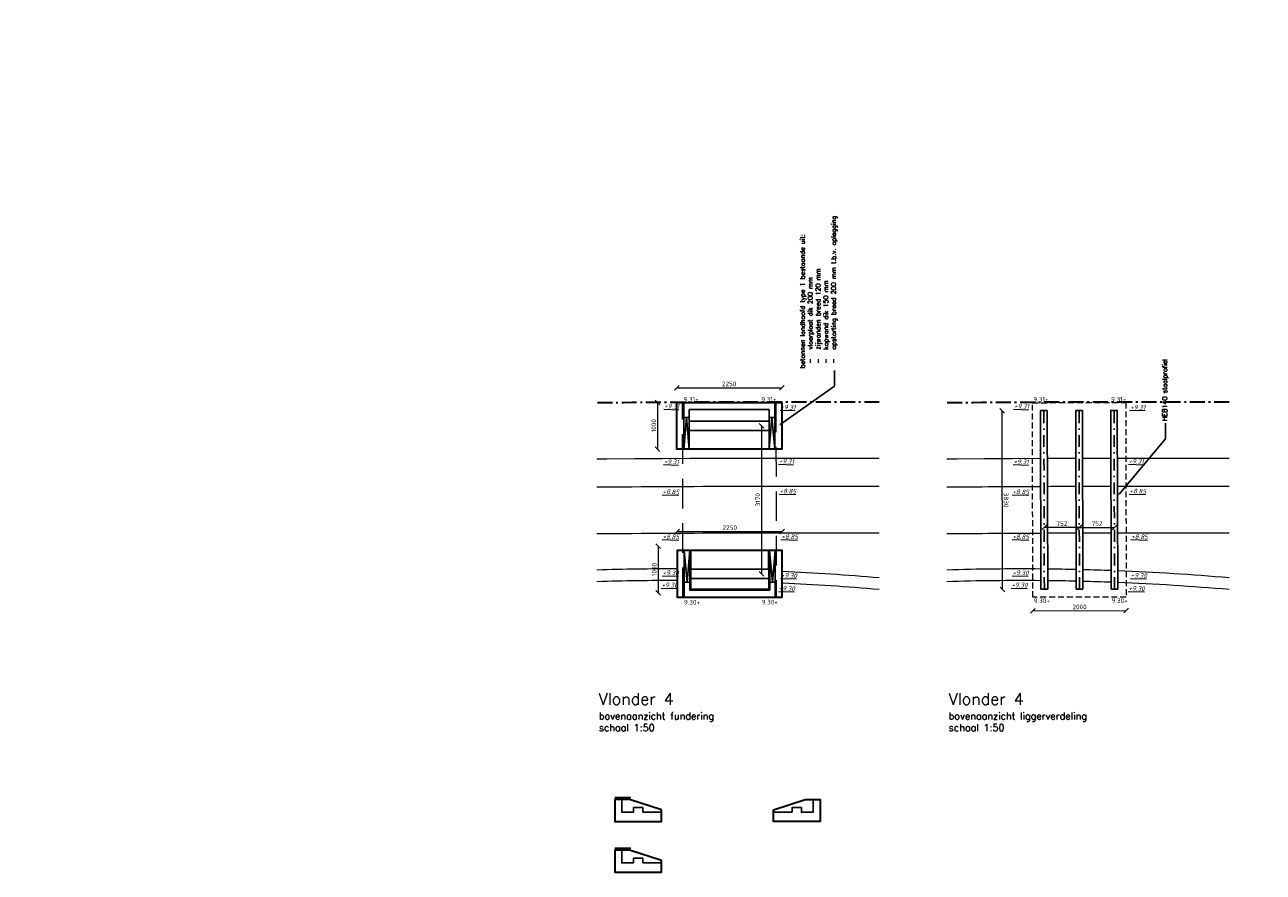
# Model space of a CAD drawing. Header units: metres. Extents: x -95462 to 707558, y 0 to 358316.
# Tile 40 of 50: x 321650 to 348192, y 77049 to 95215. Entities that reach past the tile are written whole.
import ezdxf
from ezdxf import colors
from ezdxf.entities.mleader import LeaderData, LeaderLine
from ezdxf.math import Vec2, Vec3

# ---------------------------------------------------------------- set-up
doc = ezdxf.new("R2010")
doc.units = ezdxf.units.M
doc.header["$LTSCALE"] = 20
for name, pattern in [('DASHDOT', [25.4, 12.7, -6.35, 0, -6.35]), ('HIDDEN', [9.525, 6.35, -3.175]), ('VH-OPSLUITBAND_120X250', [26, 16, -4, 2, -4])]:
    doc.linetypes.add(name, pattern=pattern)
for name, color, linetype, lineweight in [('B-RO-OG-HOOGTEPUNT-T18', 253, 'Continuous', 13), ('B-WE-GW-WATERGANG_GREPPEL_INSTEEK-G', 252, 'Continuous', 18), ('B-WE-GW-WATERGANG_SLOOT_BODEM-G', 252, 'Continuous', 18), ('B-WE-VH-VERHARDING_HALFVERHARDING-G', 253, 'Continuous', 18), ('N-WE-BC-BETONVORM_IN HET WERK GESTORT-G', 50, 'Continuous', 35), ('N-WE-BC-BETONVORM_OPLEGGING-G', 3, 'Continuous', 25), ('N-WE-BC-BETONVORM_TALUDVLEUGELS-G', 3, 'Continuous', 25), ('N-WE-BC-BETONVORM_VLOERPLAAT-G', 50, 'Continuous', 35), ('N-WE-HC-HOUTVORM-DEKDEEL-G', 1, 'Continuous', 18), ('N-WE-SC-STAALVORM_HEA 140-G', 140, 'Continuous', 25), ('N-WE-VH-KANTOPSLUITING_OPSLUITBAND_120X250-G', 150, 'VH-OPSLUITBAND_120X250', 35), ('TL00_hartlijnen staal', 220, 'DASHDOT', 25), ('X-XX-AL-AANPIJLING-M', 7, 'Continuous', 18), ('X-XX-AL-HOOGTELABEL-T25', 1, 'Continuous', 25), ('X-XX-AL-M', 7, 'Continuous', 18)]:
    doc.layers.add(name, color=color, linetype=linetype, lineweight=lineweight)
doc.layers.add('BL14_TALUD', color=11, linetype='Continuous')
doc.layers.add('tt00_tekst', color=7, linetype='Continuous')
doc.styles.add('NLCS-ISO', font='NLCS-ISO.ttf')
doc.styles.add('NLCS-ISO-M200-T18_CURSIEF', font='NLCS-ISO.ttf', dxfattribs={"oblique": 30, "height": 0.36})
doc.styles.add('ROMANS', font='romans.shx')
doc.dimstyles.new('NLCS RODOR-DIM-050mm$0', dxfattribs={"dimscale": 50, "dimtxt": 2, "dimasz": 2, "dimexe": 1.25, "dimexo": 0.625, "dimtad": 1, "dimdec": 0, "dimzin": 1, "dimdsep": 46, "dimtxsty": 'NLCS-ISO', "dimblk": 'OBLIQUE', "dimcen": 0, "dimse1": 1, "dimse2": 1, "dimclrd": 256, "dimclre": 1, "dimclrt": 256, "dimadec": 0, "dimazin": 0, "dimtfac": 1, "dimtdec": 0, "dimtmove": 0, "dimatfit": 0, "dimfxl": 1, "dimtolj": 1, "dimtzin": 0, "dimlwd": -1, "dimlwe": -1, "dimarcsym": 0})

# ---------------------------------------------------------------- blocks, each defined once
blk = doc.blocks.new('_Dot')
at = {"color": 0, "linetype": 'ByBlock', "lineweight": -2}
blk.add_line((-0.5, 0), (-1, 0), dxfattribs=at)
at = {"color": 0, "linetype": 'ByBlock', "const_width": 0.5}
blk.add_lwpolyline([(-0.25, 0, 1), (0.25, 0, 1)], format="xyb", close=True, dxfattribs=at)
blk = doc.blocks.new('_Oblique')
at = {"color": 0, "linetype": 'ByBlock', "lineweight": -2}
blk.add_line((-0.5, -0.5), (0.5, 0.5), dxfattribs=at)
blk = doc.blocks.new('*D283')
at = {"layer": 'Defpoints', "color": 0, "transparency": 16777216}
for p in [(343254, 83111), (345254, 83118), (345256, 82659)]:
    blk.add_point(p, dxfattribs=at)
at = {"layer": 'X-XX-AL-M', "transparency": 16777216}
blk.add_line((343256, 82652), (345256, 82659), dxfattribs=at)
at = {"layer": 'X-XX-AL-M', "transparency": 16777216, "xscale": 100, "yscale": 100, "zscale": 100}
for p, rotation in [((343256, 82652), 180.1849657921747), ((345256, 82659), 0.1849657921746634)]:
    blk.add_blockref('_Oblique', p, dxfattribs=dict(at, rotation=rotation))
at = {"layer": 'X-XX-AL-M', "transparency": 16777216, "insert": (344256, 82737), "char_height": 100, "attachment_point": 5, "rotation": 0.185, "style": 'NLCS-ISO'}
blk.add_mtext('\\A1;2000', dxfattribs=at)
blk = doc.blocks.new('*D284')
at = {"layer": 'Defpoints', "color": 0, "transparency": 16777216}
for p in [(342595, 86940), (345065, 86947), (345076, 83117)]:
    blk.add_point(p, dxfattribs=at)
at = {"layer": 'X-XX-AL-M', "transparency": 16777216}
blk.add_line((342605, 83111), (342595, 86940), dxfattribs=at)
at = {"layer": 'X-XX-AL-M', "transparency": 16777216, "xscale": 100, "yscale": 100, "zscale": 100}
for p, rotation in [((342595, 86940), 90.16031815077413), ((342605, 83111), 270.1603181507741)]:
    blk.add_blockref('_Oblique', p, dxfattribs=dict(at, rotation=rotation))
at = {"layer": 'X-XX-AL-M', "transparency": 16777216, "insert": (342681, 85026), "char_height": 100, "attachment_point": 5, "rotation": 270.1603, "style": 'NLCS-ISO'}
blk.add_mtext('\\A1;3830', dxfattribs=at)
blk = doc.blocks.new('*D285')
at = {"layer": 'Defpoints', "color": 0, "transparency": 16777216}
for p in [(344253, 84442), (343501, 83117), (344253, 83117)]:
    blk.add_point(p, dxfattribs=at)
at = {"layer": 'X-XX-AL-M', "transparency": 16777216}
blk.add_line((343501, 84442), (344253, 84442), dxfattribs=at)
at = {"layer": 'X-XX-AL-M', "transparency": 16777216, "xscale": 100, "yscale": 100, "zscale": 100, "rotation": 180}
blk.add_blockref('_Oblique', (343501, 84442), dxfattribs=at)
at = {"layer": 'X-XX-AL-M', "transparency": 16777216, "xscale": 100, "yscale": 100, "zscale": 100}
blk.add_blockref('_Oblique', (344253, 84442), dxfattribs=at)
at = {"layer": 'X-XX-AL-M', "transparency": 16777216, "insert": (343877, 84523), "char_height": 100, "attachment_point": 5, "style": 'NLCS-ISO'}
blk.add_mtext('\\A1;752', dxfattribs=at)
blk = doc.blocks.new('*D286')
at = {"layer": 'Defpoints', "color": 0, "transparency": 16777216}
for p in [(345006, 84440), (344253, 83117), (345006, 83117)]:
    blk.add_point(p, dxfattribs=at)
at = {"layer": 'X-XX-AL-M', "transparency": 16777216}
blk.add_line((344253, 84440), (345006, 84440), dxfattribs=at)
at = {"layer": 'X-XX-AL-M', "transparency": 16777216, "xscale": 100, "yscale": 100, "zscale": 100, "rotation": 180}
blk.add_blockref('_Oblique', (344253, 84440), dxfattribs=at)
at = {"layer": 'X-XX-AL-M', "transparency": 16777216, "xscale": 100, "yscale": 100, "zscale": 100}
blk.add_blockref('_Oblique', (345006, 84440), dxfattribs=at)
at = {"layer": 'X-XX-AL-M', "transparency": 16777216, "insert": (344629, 84521), "char_height": 100, "attachment_point": 5, "style": 'NLCS-ISO'}
blk.add_mtext('\\A1;752', dxfattribs=at)
blk = doc.blocks.new('*D327')
at = {"layer": 'Defpoints', "color": 0, "transparency": 16777216}
for p in [(337885, 84353), (335635, 83038), (337885, 83038)]:
    blk.add_point(p, dxfattribs=at)
at = {"layer": 'X-XX-AL-M', "transparency": 16777216}
blk.add_line((335635, 84353), (337885, 84353), dxfattribs=at)
at = {"layer": 'X-XX-AL-M', "transparency": 16777216, "xscale": 100, "yscale": 100, "zscale": 100, "rotation": 180}
blk.add_blockref('_Oblique', (335635, 84353), dxfattribs=at)
at = {"layer": 'X-XX-AL-M', "transparency": 16777216, "xscale": 100, "yscale": 100, "zscale": 100}
blk.add_blockref('_Oblique', (337885, 84353), dxfattribs=at)
at = {"layer": 'X-XX-AL-M', "transparency": 16777216, "insert": (336760, 84435), "char_height": 100, "attachment_point": 5, "style": 'NLCS-ISO'}
blk.add_mtext('\\A1;2250', dxfattribs=at)
blk = doc.blocks.new('*D328')
at = {"layer": 'Defpoints', "color": 0, "transparency": 16777216}
for p in [(337885, 84038), (335225, 83038), (337885, 83038)]:
    blk.add_point(p, dxfattribs=at)
at = {"layer": 'X-XX-AL-M', "transparency": 16777216}
blk.add_line((335225, 84038), (335225, 83038), dxfattribs=at)
at = {"layer": 'X-XX-AL-M', "transparency": 16777216, "xscale": 100, "yscale": 100, "zscale": 100}
for p, rotation in [((335225, 84038), 90), ((335225, 83038), 270)]:
    blk.add_blockref('_Oblique', p, dxfattribs=dict(at, rotation=rotation))
at = {"layer": 'X-XX-AL-M', "transparency": 16777216, "insert": (335144, 83538), "char_height": 100, "attachment_point": 5, "rotation": 90, "style": 'NLCS-ISO'}
blk.add_mtext('\\A1;1000', dxfattribs=at)
blk = doc.blocks.new('*D329')
at = {"layer": 'Defpoints', "color": 0, "transparency": 16777216}
for p in [(337872, 87435), (335622, 86120), (337872, 86120)]:
    blk.add_point(p, dxfattribs=at)
at = {"layer": 'X-XX-AL-M', "transparency": 16777216}
blk.add_line((335622, 87435), (337872, 87435), dxfattribs=at)
at = {"layer": 'X-XX-AL-M', "transparency": 16777216, "xscale": 100, "yscale": 100, "zscale": 100, "rotation": 180}
blk.add_blockref('_Oblique', (335622, 87435), dxfattribs=at)
at = {"layer": 'X-XX-AL-M', "transparency": 16777216, "xscale": 100, "yscale": 100, "zscale": 100}
blk.add_blockref('_Oblique', (337872, 87435), dxfattribs=at)
at = {"layer": 'X-XX-AL-M', "transparency": 16777216, "insert": (336747, 87517), "char_height": 100, "attachment_point": 5, "style": 'NLCS-ISO'}
blk.add_mtext('\\A1;2250', dxfattribs=at)
blk = doc.blocks.new('*D330')
at = {"layer": 'Defpoints', "color": 0, "transparency": 16777216}
for p in [(337872, 87120), (335212, 86120), (337872, 86120)]:
    blk.add_point(p, dxfattribs=at)
at = {"layer": 'X-XX-AL-M', "transparency": 16777216}
blk.add_line((335212, 87120), (335212, 86120), dxfattribs=at)
at = {"layer": 'X-XX-AL-M', "transparency": 16777216, "xscale": 100, "yscale": 100, "zscale": 100}
for p, rotation in [((335212, 87120), 90), ((335212, 86120), 270)]:
    blk.add_blockref('_Oblique', p, dxfattribs=dict(at, rotation=rotation))
at = {"layer": 'X-XX-AL-M', "transparency": 16777216, "insert": (335131, 86620), "char_height": 100, "attachment_point": 5, "rotation": 90, "style": 'NLCS-ISO'}
blk.add_mtext('\\A1;1000', dxfattribs=at)
blk = doc.blocks.new('*D453')
at = {"layer": 'Defpoints', "color": 0, "transparency": 16777216}
for p in [(336747, 86618), (336759, 83447), (337442, 83447)]:
    blk.add_point(p, dxfattribs=at)
at = {"layer": 'X-XX-AL-M', "transparency": 16777216}
blk.add_line((337442, 86618), (337442, 83447), dxfattribs=at)
at = {"layer": 'X-XX-AL-M', "transparency": 16777216, "xscale": 100, "yscale": 100, "zscale": 100}
for p, rotation in [((337442, 86618), 90), ((337442, 83447), 270)]:
    blk.add_blockref('_Oblique', p, dxfattribs=dict(at, rotation=rotation))
at = {"layer": 'X-XX-AL-M', "transparency": 16777216, "insert": (337360, 85033), "char_height": 100, "attachment_point": 5, "rotation": 90, "style": 'NLCS-ISO'}
blk.add_mtext('\\A1;3170', dxfattribs=at)

msp = doc.modelspace()

# ---------------------------------------------------------------- linework, layer by layer
at = {"layer": 'B-WE-GW-WATERGANG_GREPPEL_INSTEEK-G', "ltscale": 2, "flags": 128}
for points in [[(333913.803, 85908.705), (334123.19, 85910.414), (334719.982, 85914.619), (335316.773, 85918.16), (335913.56, 85921.037), (336510.344, 85923.25), (337107.122, 85924.799), (337703.894, 85925.684), (338300.659, 85925.905), (338897.415, 85925.462), (339494.161, 85924.355), (339963.287, 85922.963)], [(341411.72, 85908.705), (341621.107, 85910.414), (342217.899, 85914.619), (342814.69, 85918.16), (343411.477, 85921.037), (343422.306, 85921.077)], [(343563.418, 85921.6), (344008.261, 85923.25), (344177.465, 85923.689)], [(344317.483, 85924.052), (344605.039, 85924.799), (344927.798, 85925.277)], [(345067.801, 85925.485), (345201.811, 85925.684), (345798.575, 85925.905), (346395.331, 85925.462), (346992.078, 85924.355), (347461.204, 85922.963)]]:
    msp.add_lwpolyline(points, dxfattribs=at)
for points in [[(335633.68, 83550.211, 0.008262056), (333913.803, 83526.286)], [(339963.287, 83358.469, 0.010010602), (337883.81, 83495.665, 0.010010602)], [(343427.774, 83548.594, 0.009684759), (341411.72, 83526.286)], [(344182.293, 83536.859, 0.002934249), (343571.475, 83547.203)], [(344934.411, 83514.265, 0.002941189), (344322.362, 83533.475)], [(347461.204, 83358.469, 0.011488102), (345074.43, 83508.857, 0.011488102)]]:
    msp.add_lwpolyline(points, format="xyb", dxfattribs=at)
at = {"layer": 'B-WE-GW-WATERGANG_SLOOT_BODEM-G'}
for points in [[(333913.803, 85307.573, -0.002821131), (339963.287, 85322.414, -0.002821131)], [(341411.72, 85307.573, -0.000938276), (343423.691, 85320.085, -0.000938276)], [(343565.457, 85320.682, -0.000285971), (344178.681, 85322.832)], [(344318.71, 85323.225, -0.00028481), (344929.446, 85324.509)], [(345069.449, 85324.706, -0.001115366), (347461.204, 85322.414)], [(333913.803, 84307.54, -0.002826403), (339963.287, 84322.409, -0.002826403)], [(341411.72, 84307.54, -0.000941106), (343425.996, 84320.086, -0.000941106)], [(343568.85, 84320.688, -0.000285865), (344180.703, 84322.834, -0.000285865)], [(344320.75, 84323.227, -0.00028567), (344932.189, 84324.513)], [(345072.192, 84324.709, -0.001116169), (347461.204, 84322.409)]]:
    msp.add_lwpolyline(points, format="xyb", dxfattribs=at)
at = {"layer": 'B-WE-VH-VERHARDING_HALFVERHARDING-G', "flags": 128}
for points in [[(335634.248, 83300.209, 0.00830469), (333913.803, 83276.17)], [(339963.287, 83107.539, 0.010056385), (337884.379, 83245.374, 0.010056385)], [(343428.351, 83298.581, 0.009734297), (341411.72, 83276.17)], [(344182.799, 83286.782, 0.002946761), (343572.324, 83297.178)], [(344935.097, 83264.065, 0.002956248), (344322.873, 83283.381)], [(347461.204, 83107.539, 0.011540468), (345075.116, 83258.629, 0.011540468)]]:
    msp.add_lwpolyline(points, format="xyb", dxfattribs=at)
at = {"layer": 'BL14_TALUD', "flags": 128}
for points in [[(334640.416, 78651.423), (334292.997, 78651.423)], [(334640.416, 77566.538), (334292.997, 77566.538)]]:
    msp.add_lwpolyline(points, dxfattribs=at)
at = {"layer": 'N-WE-BC-BETONVORM_IN HET WERK GESTORT-G', "flags": 128}
for points in [[(335292.997, 78383.423), (334611.997, 78608.423), (334452.497, 78608.423), (334292.997, 78608.423), (334292.997, 78333.423), (334292.997, 78133.423), (335292.997, 78133.423), (335292.997, 78383.423)], [(337693.078, 78383.423), (338374.078, 78608.423), (338533.578, 78608.423), (338693.078, 78608.423), (338693.078, 78333.423), (338693.078, 78133.423), (337693.078, 78133.423), (337693.078, 78383.423)], [(335292.997, 77298.538), (334611.997, 77523.538), (334452.497, 77523.538), (334292.997, 77523.538), (334292.997, 77248.538), (334292.997, 77048.538), (335292.997, 77048.538), (335292.997, 77298.538)]]:
    msp.add_lwpolyline(points, dxfattribs=at)
at = {"layer": 'N-WE-BC-BETONVORM_OPLEGGING-G', "flags": 128}
for points in [[(335892.087, 86717.762), (337602.087, 86717.762)], [(335892.087, 86517.762), (337602.087, 86517.762)], [(335903.695, 83543.555), (337613.691, 83547.446)], [(335904.151, 83343.555), (337614.146, 83347.447)]]:
    msp.add_lwpolyline(points, dxfattribs=at)
at = {"layer": 'N-WE-BC-BETONVORM_TALUDVLEUGELS-G'}
for p, q in [((335772.087, 86797.762), (335892.087, 86797.762)), ((337722.087, 86797.762), (337602.087, 86797.762)), ((335784.333, 83263.283), (335904.333, 83263.556)), ((337734.328, 83267.72), (337614.328, 83267.447))]:
    msp.add_line(p, q, dxfattribs=at)
at = {"layer": 'N-WE-BC-BETONVORM_TALUDVLEUGELS-G', "flags": 128}
for points in [[(335772.087, 86117.762), (335772.087, 87117.762), (337722.087, 87117.762), (337722.087, 86117.762)], [(335892.087, 86117.762), (335892.087, 86967.762), (337602.087, 86967.762), (337602.087, 86117.762)], [(335782.785, 83943.281), (335785.061, 82943.283), (337735.056, 82947.721), (337732.78, 83947.718)], [(335902.785, 83943.554), (335904.719, 83093.556), (337614.715, 83097.447), (337612.781, 83947.445)], [(335922.785, 83943.599), (335924.674, 83113.602), (337594.67, 83117.402), (337592.781, 83947.4)]]:
    msp.add_lwpolyline(points, dxfattribs=at)
at = {"layer": 'N-WE-BC-BETONVORM_TALUDVLEUGELS-G', "color": 1, "flags": 128}
for points in [[(335892.087, 86117.762), (335832.087, 86797.762), (335772.087, 86117.762)], [(337602.087, 86117.762), (337662.087, 86797.762), (337722.087, 86117.762)], [(335902.785, 83943.554), (335844.333, 83263.419), (335782.785, 83943.281)], [(337612.781, 83947.445), (337674.328, 83267.584), (337732.78, 83947.718)]]:
    msp.add_lwpolyline(points, dxfattribs=at)
at = {"layer": 'N-WE-BC-BETONVORM_TALUDVLEUGELS-G', "flags": 128}
for points in [[(334892.997, 78333.423), (334892.997, 78433.423), (334692.997, 78433.423), (334692.997, 78333.423), (334442.997, 78333.423), (334442.997, 78608.423), (334292.997, 78608.423), (334292.997, 78333.423), (334292.997, 78133.423), (335292.997, 78133.423), (335292.997, 78333.423)], [(338093.078, 78333.423), (338093.078, 78433.423), (338293.078, 78433.423), (338293.078, 78333.423), (338543.078, 78333.423), (338543.078, 78608.423), (338693.078, 78608.423), (338693.078, 78333.423), (338693.078, 78133.423), (337693.078, 78133.423), (337693.078, 78333.423)], [(334892.997, 77248.538), (334892.997, 77348.538), (334692.997, 77348.538), (334692.997, 77248.538), (334442.997, 77248.538), (334442.997, 77523.538), (334292.997, 77523.538), (334292.997, 77248.538), (334292.997, 77048.538), (335292.997, 77048.538), (335292.997, 77248.538)]]:
    msp.add_lwpolyline(points, close=True, dxfattribs=at)
at = {"layer": 'N-WE-BC-BETONVORM_VLOERPLAAT-G', "flags": 128}
for points in [[(337872.087, 87117.762), (337872.087, 86117.762), (335622.087, 86117.762), (335622.087, 87117.762)], [(337885.056, 82948.062), (337882.78, 83948.06), (335632.786, 83942.939), (335635.061, 82942.942)]]:
    msp.add_lwpolyline(points, close=True, dxfattribs=at)
at = {"layer": 'N-WE-HC-HOUTVORM-DEKDEEL-G', "linetype": 'HIDDEN', "ltscale": 5}
msp.add_lwpolyline([(337756.563, 82947.77), (335756.56, 82943.219), (335747.067, 87113.124), (337747.067, 87117.821)], close=True, dxfattribs=at)
at = {"layer": 'N-WE-HC-HOUTVORM-DEKDEEL-G', "linetype": 'HIDDEN'}
msp.add_lwpolyline([(345254.48, 82947.77), (343254.477, 82943.219), (343244.984, 87113.124), (345244.984, 87117.821)], close=True, dxfattribs=at)
at = {"layer": 'N-WE-SC-STAALVORM_HEA 140-G'}
for points in [[(343572.933, 83117.482), (343559.949, 86943.863), (343419.949, 86943.535), (343428.769, 83117.144)], [(344323.211, 83117.478), (344315.398, 86945.637), (344175.399, 86945.292), (344183.142, 83117.148)], [(344935.5, 83117.148), (344924.995, 86947.069), (345064.998, 86947.398), (345075.503, 83117.477)]]:
    msp.add_lwpolyline(points, close=True, dxfattribs=at)
at = {"layer": 'N-WE-VH-KANTOPSLUITING_OPSLUITBAND_120X250-G'}
for points in [[(339963.287, 87123.025, 0.002813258), (333913.803, 87108.819)], [(347461.204, 87123.025, 0.002813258), (341411.72, 87108.819)]]:
    msp.add_lwpolyline(points, format="xyb", dxfattribs=at)
at = {"layer": 'TL00_hartlijnen staal'}
for p, q in [((343500.851, 83117.313), (343489.949, 86943.699)), ((344253.177, 83117.313), (344245.399, 86945.465)), ((345005.502, 83117.313), (344994.999, 86947.225))]:
    msp.add_line(p, q, dxfattribs=at)

# ---------------------------------------------------------------- texts
at = {"layer": 'B-RO-OG-HOOGTEPUNT-T18', "style": 'NLCS-ISO-M200-T18_CURSIEF', "oblique": 15}
for s, p in [('%%U+9.31', (335349.232, 86992.94)), ('%%U+9.31', (337843.61, 86972.41)), ('%%U+9.31', (342847.148, 86992.94)), ('%%U+9.31', (345341.527, 86972.41)), ('%%U+9.31', (335342.11, 85805.269)), ('%%U+9.31', (337808.884, 85813.506)), ('%%U+9.31', (342840.027, 85805.269)), ('%%U+9.31', (345306.801, 85813.506)), ('%%U+8.85', (335316.39, 85158.665)), ('%%U+8.85', (337824.696, 85173.563)), ('%%U+8.85', (342814.307, 85158.665)), ('%%U+8.85', (345322.613, 85173.563)), ('%%U+8.85', (335316.39, 84197.368)), ('%%U+8.85', (337862.939, 84197.368)), ('%%U+8.85', (342814.307, 84197.368)), ('%%U+8.85', (345360.856, 84197.368)), ('%%U+9.30', (335318.829, 83422.995)), ('%%U+9.30', (337853.744, 83366.868)), ('%%U+9.30', (342816.746, 83422.995)), ('%%U+9.30', (345351.661, 83366.868)), ('%%U+9.30', (335296.743, 83161.251)), ('%%U+9.30', (337807.625, 83088.054)), ('%%U+9.30', (342794.659, 83161.251)), ('%%U+9.30', (345305.542, 83088.054))]:
    msp.add_text(s, height=100, rotation=358.285777, dxfattribs=at).set_placement(p)
at = {"layer": 'tt00_tekst', "char_height": 250, "width": 5688.91318, "attachment_point": 1, "style": 'ROMANS'}
for s, insert in [('\\pxt7;{\\C4;Vlonder 4\\P\\ptz;\\H0.6x;\\C3;bovenaanzicht fundering\\Pschaal 1:50}', (333952.66, 80889.517)), ('{\\C4;Vlonder 4\\P\\H0.6x;\\C3;bovenaanzicht liggerverdeling\\Pschaal 1:50}', (341450.577, 80889.517))]:
    msp.add_mtext(s, dxfattribs=dict(at, insert=insert))
at = {"layer": 'X-XX-AL-HOOGTELABEL-T25', "style": 'NLCS-ISO'}
for s, p in [('9.31+', (335768.334, 87134.156)), ('9.31+', (337434.544, 87136.971)), ('9.31+', (343266.251, 87134.156)), ('9.31+', (344932.461, 87136.971)), ('9.30+', (335778.14, 82785.021)), ('9.30+', (337444.35, 82787.835)), ('9.30+', (343275.644, 82818.402)), ('9.30+', (344941.854, 82821.216))]:
    msp.add_text(s, height=100, rotation=0.1210647, dxfattribs=at).set_placement(p)

# ---------------------------------------------------------------- dimensions: what is measured, and where the dimension line sits
at = {"layer": 'X-XX-AL-M'}
for p1, p2, distance, picture, middle in [((335622.083, 86119.728), (337872.083, 86119.728), 1315.672, '*D329', (336747.083, 87516.65)), ((337872.083, 87119.728), (337872.083, 86119.728), -2659.819, '*D330', (335131.014, 86619.728)), ((345075.715, 83117.478), (345064.998, 86947.398), 2470.476, '*D284', (342681.14, 85025.752)), ((335635.055, 83037.783), (337885.055, 83037.783), 1315.672, '*D327', (336760.055, 84434.705)), ((343500.851, 83117.313), (344253.177, 83117.313), 1324.192, '*D285', (343877.014, 84522.755)), ((344253.177, 83117.313), (345005.502, 83117.313), 1322.221, '*D286', (344629.339, 84520.784)), ((337885.055, 84037.783), (337885.055, 83037.783), -2659.819, '*D328', (335143.986, 83537.783)), ((343254.388, 83111.375), (345254.389, 83117.832), -458.894, '*D283', (344255.608, 82736.961))]:
    dim = msp.add_aligned_dim(p1=p1, p2=p2, distance=distance, dimstyle='NLCS RODOR-DIM-050mm$0', dxfattribs=at)
    dim.commit()
    dim.dimension.update_dxf_attribs({"geometry": picture, "text_midpoint": middle})
dim = msp.add_linear_dim(base=(337441.532, 83447.447), p1=(336747.087, 86617.762), p2=(336759.146, 83447.447), angle=90, dimstyle='NLCS RODOR-DIM-050mm$0', dxfattribs=at)
dim.commit()
dim.dimension.update_dxf_attribs({"geometry": '*D453', "text_midpoint": (337360.282, 85032.604)})

# ---------------------------------------------------------------- leaders
ml = msp.add_multileader_mtext('Standard')
ml.set_content('betonnen landhoofd type 1 bestaande uit:\\P\\pxi-3,l4,t4;-^Ivloerplaat dik 200 mm\\P-^Izijwanden breed 120 mm\\P-^Ikopwand dik 150 mm\\P-^Iopstorting breed 200 mm t.b.v. oplegging', color=2, style='ROMANS')
ml.set_leader_properties(color=1)
ml.build(insert=Vec2(0, 0))
ml.multileader.update_dxf_attribs({"has_dogleg": 0, "text_left_attachment_type": 3, "text_right_attachment_type": 3, "dogleg_length": 0.36, "arrow_head_size": 50, "scale": 50})
ctx = ml.context
ctx.base_point, ctx.scale, ctx.char_height, ctx.arrow_head_size, ctx.landing_gap_size, ctx.plane_origin, ctx.plane_x_axis, ctx.plane_y_axis = Vec3(339001.297, 87803.816), 50, 100, 50, 50, Vec3(339272.587, 86997.07), Vec3(0, 1), Vec3(-1, 0)
ctx.left_attachment, ctx.right_attachment = 3, 3
notes = []
notes.append((ctx, [(0, (1, 1, 0), (339001.297, 87785.816), (0, 1), 18, [(0, [(337796.614, 86615.084), (339001.297, 87466.958)], 0, [])])]))
ctx.mtext.insert, ctx.mtext.text_direction, ctx.mtext.rotation, ctx.mtext.flow_direction = Vec3(338267.964, 87853.816), Vec3(0, 1), 1.570796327, 5
ml = msp.add_multileader_mtext('Standard')
ml.set_content('HEB140 staalprofiel', color=2, style='ROMANS')
ml.set_leader_properties(color=1)
ml.build(insert=Vec2(0, 0))
ml.multileader.update_dxf_attribs({"has_dogleg": 0, "text_left_attachment_type": 3, "text_right_attachment_type": 3, "dogleg_length": 0.36, "arrow_head_size": 50, "scale": 50})
ctx = ml.context
ctx.base_point, ctx.scale, ctx.char_height, ctx.arrow_head_size, ctx.landing_gap_size, ctx.plane_origin, ctx.plane_x_axis, ctx.plane_y_axis = Vec3(346098.114, 86673.118), 50, 100, 50, 50, Vec3(346369.405, 85866.372), Vec3(0, 1), Vec3(-1, 0)
ctx.left_attachment, ctx.right_attachment = 3, 3
notes.append((ctx, [(0, (1, 1, 0), (346098.114, 86655.118), (0, 1), 18, [(0, [(345069.296, 85117.403), (346098.114, 86336.26)], 0, [])])]))
ctx.mtext.insert, ctx.mtext.text_direction, ctx.mtext.rotation, ctx.mtext.flow_direction = Vec3(346031.448, 86723.118), Vec3(0, 1), 1.570796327, 5
at = {"layer": 'X-XX-AL-AANPIJLING-M'}
ml = msp.add_multileader_mtext('Standard', dxfattribs=at)
ml.set_content('vlonderplank, GVK, afm. 255x40x2000 mm', color=2, style='ROMANS')
ml.set_leader_properties(color=1)
ml.set_arrow_properties(name='DOT')
ml.build(insert=Vec2(0, 0))
ml.multileader.update_dxf_attribs({"has_dogleg": 0, "text_left_attachment_type": 3, "text_right_attachment_type": 3, "dogleg_length": 0.36, "arrow_head_size": 50, "scale": 50})
ctx = ml.context
ctx.base_point, ctx.scale, ctx.char_height, ctx.arrow_head_size, ctx.landing_gap_size, ctx.plane_origin = Vec3(303830.251, 95137.965), 50, 100, 50, 50, Vec3(302459.79, 95137.965)
ctx.left_attachment, ctx.right_attachment = 3, 3
notes.append((ctx, [(0, (1, 1, 0), (303812.251, 95137.965), (1, 0), 18, [(0, [(300646.329, 95137.965)], 0, [])])]))
ctx.mtext.insert, ctx.mtext.width, ctx.mtext.flow_direction = Vec3(303880.251, 95204.632), 3960.4503, 5
ml = msp.add_multileader_mtext('Standard', dxfattribs=at)
ml.set_content('hoekprofiel, GVK, afm. 50x50x4 mm, kleur: grijs', color=2, style='ROMANS')
ml.set_leader_properties(color=1)
ml.set_arrow_properties(name='DOT')
ml.build(insert=Vec2(0, 0))
ml.multileader.update_dxf_attribs({"has_dogleg": 0, "text_left_attachment_type": 3, "text_right_attachment_type": 3, "dogleg_length": 0.36, "arrow_head_size": 50, "scale": 50})
ctx = ml.context
ctx.base_point, ctx.scale, ctx.char_height, ctx.arrow_head_size, ctx.landing_gap_size, ctx.plane_origin = Vec3(303830.251, 94523.551), 50, 100, 50, 50, Vec3(302459.79, 94523.551)
ctx.left_attachment, ctx.right_attachment = 3, 3
notes.append((ctx, [(0, (1, 1, 0), (303812.251, 94523.551), (1, 0), 18, [(0, [(301935.241, 94523.551)], 0, [])])]))
ctx.mtext.insert, ctx.mtext.width, ctx.mtext.flow_direction = Vec3(303880.251, 94756.885), 2969.29784, 5
ml = msp.add_multileader_mtext('Standard', dxfattribs=at)
ml.set_content('betonnen constuctie t.b.v trap bestaande uit:\\P\\pxi-3,l5,t5;-^Ivloerplaat dik 200 mm\\P-^Iwanden t.b.v. trappartij, dik 120 mm', color=2, style='ROMANS')
ml.set_leader_properties(color=1)
ml.set_arrow_properties(name='DOT')
ml.build(insert=Vec2(0, 0))
ml.multileader.update_dxf_attribs({"has_dogleg": 0, "text_left_attachment_type": 3, "text_right_attachment_type": 3, "dogleg_length": 0.36, "arrow_head_size": 50, "scale": 50})
ctx = ml.context
ctx.base_point, ctx.scale, ctx.char_height, ctx.arrow_head_size, ctx.landing_gap_size, ctx.plane_origin = Vec3(276756.664, 91018.67), 50, 100, 50, 50, Vec3(275819.617, 91018.67)
ctx.left_attachment, ctx.right_attachment = 3, 3
notes.append((ctx, [(0, (1, 1, 0), (276738.664, 91018.67), (1, 0), 18, [(0, [(275232.749, 91018.67)], 0, [])])]))
ctx.mtext.insert, ctx.mtext.width, ctx.mtext.flow_direction = Vec3(276806.664, 91418.67), 4393.86493, 5
ml = msp.add_multileader_mtext('Standard', dxfattribs=at)
ml.set_content('vlonderplank, GVK, afm. 255x40x2000 mm', color=2, style='ROMANS')
ml.set_leader_properties(color=1)
ml.set_arrow_properties(name='DOT')
ml.build(insert=Vec2(0, 0))
ml.multileader.update_dxf_attribs({"has_dogleg": 0, "text_left_attachment_type": 3, "text_right_attachment_type": 3, "dogleg_length": 0.36, "arrow_head_size": 50, "scale": 50})
ctx = ml.context
ctx.base_point, ctx.scale, ctx.char_height, ctx.arrow_head_size, ctx.landing_gap_size, ctx.plane_origin = Vec3(303830.251, 90548.256), 50, 100, 50, 50, Vec3(302459.79, 90548.256)
ctx.left_attachment, ctx.right_attachment = 3, 3
notes.append((ctx, [(0, (1, 1, 0), (303812.251, 90548.256), (1, 0), 18, [(0, [(302347.993, 90548.256)], 0, [])])]))
ctx.mtext.insert, ctx.mtext.width, ctx.mtext.flow_direction = Vec3(303880.251, 90614.923), 3960.4503, 5
ml = msp.add_multileader_mtext('Standard', dxfattribs=at)
ml.set_content('hoekprofiel, GVK, afm. 50x50x4 mm, kleur: grijs', color=2, style='ROMANS')
ml.set_leader_properties(color=1)
ml.set_arrow_properties(name='DOT')
ml.build(insert=Vec2(0, 0))
ml.multileader.update_dxf_attribs({"has_dogleg": 0, "text_left_attachment_type": 3, "text_right_attachment_type": 3, "dogleg_length": 0.36, "arrow_head_size": 50, "scale": 50})
ctx = ml.context
ctx.base_point, ctx.scale, ctx.char_height, ctx.arrow_head_size, ctx.landing_gap_size, ctx.plane_origin = Vec3(303830.251, 89933.842), 50, 100, 50, 50, Vec3(302459.79, 89933.842)
ctx.left_attachment, ctx.right_attachment = 3, 3
notes.append((ctx, [(0, (1, 1, 0), (303812.251, 89933.842), (1, 0), 18, [(0, [(302618.665, 89933.842)], 0, [])])]))
ctx.mtext.insert, ctx.mtext.width, ctx.mtext.flow_direction = Vec3(303880.251, 90167.176), 2969.29784, 5
ml = msp.add_multileader_mtext('Standard', dxfattribs=at)
ml.set_content('hoekprofiel, GVK, afm. 50x50x4 mm, kleur: grijs', color=2, style='ROMANS')
ml.set_leader_properties(color=1)
ml.set_arrow_properties(name='DOT')
ml.build(insert=Vec2(0, 0))
ml.multileader.update_dxf_attribs({"has_dogleg": 0, "text_left_attachment_type": 3, "text_right_attachment_type": 3, "dogleg_length": 0.36, "arrow_head_size": 50, "scale": 50})
ctx = ml.context
ctx.base_point, ctx.scale, ctx.char_height, ctx.arrow_head_size, ctx.landing_gap_size, ctx.plane_origin = Vec3(215387.276, 88728.346), 50, 100, 50, 50, Vec3(214016.814, 88728.346)
ctx.left_attachment, ctx.right_attachment = 3, 3
notes.append((ctx, [(0, (1, 1, 0), (215369.276, 88728.346), (1, 0), 18, [(0, [(213111.13, 88728.346)], 0, [])])]))
ctx.mtext.insert, ctx.mtext.width, ctx.mtext.flow_direction = Vec3(215437.276, 88961.679), 2940.49804, 5
ml = msp.add_multileader_mtext('Standard', dxfattribs=at)
ml.set_content('vlonderplank, GVK, afm. 255x40x2000 mm', color=2, style='ROMANS')
ml.set_leader_properties(color=1)
ml.set_arrow_properties(name='DOT')
ml.build(insert=Vec2(0, 0))
ml.multileader.update_dxf_attribs({"has_dogleg": 0, "text_left_attachment_type": 3, "text_right_attachment_type": 3, "dogleg_length": 0.36, "arrow_head_size": 50, "scale": 50})
ctx = ml.context
ctx.base_point, ctx.scale, ctx.char_height, ctx.arrow_head_size, ctx.landing_gap_size, ctx.plane_origin = Vec3(215387.276, 87965.663), 50, 100, 50, 50, Vec3(214016.814, 87965.663)
ctx.left_attachment, ctx.right_attachment = 3, 3
notes.append((ctx, [(0, (1, 1, 0), (215369.276, 87965.663), (1, 0), 18, [(0, [(212203.354, 87965.663)], 0, [])])]))
ctx.mtext.insert, ctx.mtext.width, ctx.mtext.flow_direction = Vec3(215437.276, 88032.33), 3960.4503, 5
ml = msp.add_multileader_mtext('Standard', dxfattribs=at)
ml.set_content('hoekprofiel, GVK, afm. 50x50x4 mm, kleur: grijs', color=2, style='ROMANS')
ml.set_leader_properties(color=1)
ml.set_arrow_properties(name='DOT')
ml.build(insert=Vec2(0, 0))
ml.multileader.update_dxf_attribs({"has_dogleg": 0, "text_left_attachment_type": 3, "text_right_attachment_type": 3, "dogleg_length": 0.36, "arrow_head_size": 50, "scale": 50})
ctx = ml.context
ctx.base_point, ctx.scale, ctx.char_height, ctx.arrow_head_size, ctx.landing_gap_size, ctx.plane_origin = Vec3(245661.279, 86125.071), 50, 100, 50, 50, Vec3(244290.818, 86125.071)
ctx.left_attachment, ctx.right_attachment = 3, 3
notes.append((ctx, [(0, (1, 1, 0), (245643.279, 86125.071), (1, 0), 18, [(0, [(243396.618, 86125.071)], 0, [])])]))
ctx.mtext.insert, ctx.mtext.width, ctx.mtext.flow_direction = Vec3(245711.279, 86358.405), 2969.29784, 5
ml = msp.add_multileader_mtext('Standard', dxfattribs=at)
ml.set_content('vlonderplank, VKG, afm. 255x40x2000 mm', color=2, style='ROMANS')
ml.set_leader_properties(color=1)
ml.set_arrow_properties(name='DOT')
ml.build(insert=Vec2(0, 0))
ml.multileader.update_dxf_attribs({"has_dogleg": 0, "text_left_attachment_type": 3, "text_right_attachment_type": 3, "dogleg_length": 0.36, "arrow_head_size": 50, "scale": 50})
ctx = ml.context
ctx.base_point, ctx.scale, ctx.char_height, ctx.arrow_head_size, ctx.landing_gap_size, ctx.plane_origin = Vec3(245661.279, 85794.716), 50, 100, 50, 50, Vec3(244290.818, 85794.716)
ctx.left_attachment, ctx.right_attachment = 3, 3
notes.append((ctx, [(0, (1, 1, 0), (245643.279, 85794.716), (1, 0), 18, [(0, [(242477.357, 85794.716)], 0, [])])]))
ctx.mtext.insert, ctx.mtext.width, ctx.mtext.flow_direction = Vec3(245711.279, 85861.382), 3960.4503, 5
ml = msp.add_multileader_mtext('Standard', dxfattribs=at)
ml.set_content('betonnen landhoofd type 2', color=2, style='ROMANS')
ml.set_leader_properties(color=1)
ml.set_arrow_properties(name='DOT')
ml.build(insert=Vec2(0, 0))
ml.multileader.update_dxf_attribs({"has_dogleg": 0, "text_left_attachment_type": 3, "text_right_attachment_type": 3, "dogleg_length": 0.36, "arrow_head_size": 50, "scale": 50})
ctx = ml.context
ctx.base_point, ctx.scale, ctx.char_height, ctx.arrow_head_size, ctx.landing_gap_size, ctx.plane_origin = Vec3(276756.664, 83446.613), 50, 100, 50, 50, Vec3(275033.831, 83446.613)
ctx.left_attachment, ctx.right_attachment = 3, 3
notes.append((ctx, [(0, (1, 1, 0), (276738.664, 83446.613), (1, 0), 18, [(0, [(273220.371, 83446.613)], 0, [])])]))
ctx.mtext.insert, ctx.mtext.width, ctx.mtext.flow_direction = Vec3(276806.664, 83513.28), 3960.4503, 5
for ctx, leaders in notes:
    for number, flags, end, landing, length, lines in leaders:
        leader = LeaderData()
        leader.index, (leader.has_last_leader_line, leader.has_dogleg_vector, leader.attachment_direction) = number, flags
        leader.last_leader_point, leader.dogleg_vector, leader.dogleg_length = Vec3(end), Vec3(landing), length
        for number, points, colour, breaks in lines:
            line = LeaderLine()
            line.index, line.vertices, line.color, line.breaks = number, Vec3.list(points), colors.encode_raw_color(colour), breaks
            leader.lines.append(line)
        ctx.leaders.append(leader)

doc.saveas('drawing.dxf')
